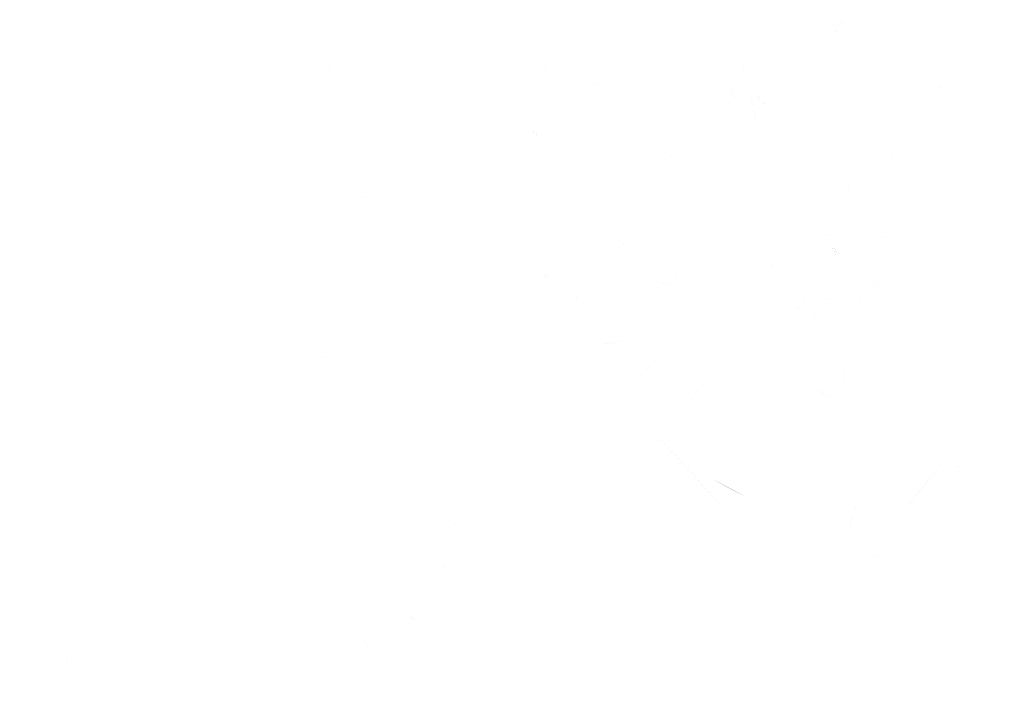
# Model space of a CAD drawing. Header units: inches. Extents: x -5.1 to 19.6, y 0 to 17.7.
# Tile 11 of 25: x 18.738 to 18.917, y 16.373 to 16.496. Entities that reach past the tile are written whole.
import ezdxf

# ---------------------------------------------------------------- set-up
doc = ezdxf.new("R2010")
doc.units = ezdxf.units.IN
doc.header["$MEASUREMENT"] = 0
doc.layers.add('PDF_Solid Fills', color=7, linetype='CONTINUOUS')

msp = doc.modelspace()

# ---------------------------------------------------------------- hatches: boundary and pattern name
at = {"layer": 'PDF_Solid Fills', "true_color": 0xffffff, "transparency": 33554559}
h = msp.add_hatch(color=7, dxfattribs=at)
h.paths.add_polyline_path([(18.86226, 16.43546, 0.007806), (18.86105, 16.43644)], flags=0)
h.paths.add_polyline_path([(18.90978, 16.44979, 0.008451), (18.91105, 16.44844)], flags=0)
h.paths.add_polyline_path([(18.88276, 16.41552, 0.00172), (18.88257, 16.41681)], flags=0)
h.paths.add_polyline_path([(18.85849, 16.47519, 0.000734), (18.85949, 16.48077)], flags=0)
h.paths.add_polyline_path([(18.88322, 16.46875, 0.000813), (18.88903, 16.47098)], flags=0)
h.paths.add_polyline_path([(18.86263, 16.46033, 0.013713), (18.86305, 16.45938)], flags=0)
h.paths.add_polyline_path([(18.85899, 16.45379, 0.000482), (18.86305, 16.45938)], flags=0)
h.paths.add_polyline_path([(18.84026, 16.44319, 0.00194), (18.84499, 16.44515)], flags=0)
h.paths.add_polyline_path([(18.83849, 16.44856, 0.0007), (18.84499, 16.44515)], flags=0)
h.paths.add_polyline_path([(18.84026, 16.44319, 0.001947), (18.83849, 16.44856)], flags=0)
h.paths.add_polyline_path([(18.84255, 16.43683, 0.00511), (18.84897, 16.43773)], flags=0)
h.paths.add_polyline_path([(18.85061, 16.45896, 0.001329), (18.85613, 16.45481)], flags=0)
h.paths.add_polyline_path([(18.85145, 16.46156, 0.001742), (18.85061, 16.45896)], flags=0)
h.paths.add_polyline_path([(18.85872, 16.43371, 0.002527), (18.8558, 16.43525)], flags=0)
h.paths.add_polyline_path([(18.8558, 16.43525, 0.000994), (18.84909, 16.43015)], flags=0)
h.paths.add_polyline_path([(18.85336, 16.46602, 0.000401), (18.85049, 16.47104)], flags=0)
h.paths.add_polyline_path([(18.8664, 16.43365, 0.004657), (18.86563, 16.43346)], flags=0)
h.paths.add_polyline_path([(18.89609, 16.46919, 0.000902), (18.89878, 16.47546)], flags=0)
h.paths.add_polyline_path([(18.86334, 16.43108, 0.002477), (18.8598, 16.426)], flags=0)
h.paths.add_polyline_path([(18.87461, 16.42846, 0.000443), (18.87732, 16.43167)], flags=0)
h.paths.add_polyline_path([(18.89351, 16.45671, 0.000431), (18.89295, 16.46119)], flags=0)
h.paths.add_polyline_path([(18.89872, 16.45621, 0.001415), (18.90493, 16.466)], flags=0)
h.paths.add_polyline_path([(18.88265, 16.44277, 0.008577), (18.88318, 16.44029)], flags=0)
h.paths.add_polyline_path([(18.88318, 16.44029), (18.88926, 16.44029)], flags=0)
h.paths.add_polyline_path([(18.89174, 16.44642, 0.002265), (18.88926, 16.44029)], flags=0)
h.paths.add_polyline_path([(18.89174, 16.44642, 0.000511), (18.8929, 16.43948)], flags=0)
h.paths.add_polyline_path([(18.88924, 16.43848, 0.00256), (18.8929, 16.43948)], flags=0)
h.paths.add_polyline_path([(18.88924, 16.43848, 0.001322), (18.89207, 16.43506)], flags=0)
h.paths.add_polyline_path([(18.89207, 16.43506, 0.001949), (18.88851, 16.43446)], flags=0)
h.paths.add_polyline_path([(18.88793, 16.4289, 0.002765), (18.88851, 16.43446)], flags=0)
h.paths.add_polyline_path([(18.8979, 16.42961, 0.000299), (18.89297, 16.42402)], flags=0)
h.paths.add_polyline_path([(18.8979, 16.42961, 0.000405), (18.89582, 16.43192)], flags=0)
h.paths.add_polyline_path([(18.89603, 16.44658, 0.003397), (18.8932, 16.4489)], flags=0)
h.paths.add_polyline_path([(18.8932, 16.4489, 0.002941), (18.8953, 16.45213)], flags=0)
h.paths.add_polyline_path([(18.8953, 16.45213), (18.8908, 16.45213)], flags=0)
h.paths.add_polyline_path([(18.88965, 16.44783, 0.000663), (18.8908, 16.45213)], flags=0)
h.paths.add_polyline_path([(18.88749, 16.44513, 0.001104), (18.88649, 16.45069)], flags=0)
h.paths.add_polyline_path([(18.88157, 16.44567, 0.000037), (18.88749, 16.44513)], flags=0)
h.paths.add_polyline_path([(18.88157, 16.44567, 0.003704), (18.87813, 16.44202)], flags=0)
h.paths.add_polyline_path([(18.87586, 16.44036, 0.004472), (18.87813, 16.44202)], flags=0)
h.paths.add_polyline_path([(18.87784, 16.43846, 0.001068), (18.87801, 16.44217)], flags=0)
h.paths.add_polyline_path([(18.88684, 16.45275, 0.002365), (18.88605, 16.4549)], flags=0)
h.paths.add_polyline_path([(18.88684, 16.45275, 0.008718), (18.88757, 16.45313)], flags=0)
h.paths.add_polyline_path([(18.8847, 16.45752, 0.002813), (18.8859, 16.45523)], flags=0)
h.paths.add_polyline_path([(18.87068, 16.46146), (18.87068, 16.46523)], flags=0)
h.paths.add_polyline_path([(18.87076, 16.46154), (18.87076, 16.45938)], flags=0)
h.paths.add_polyline_path([(18.87578, 16.45736, 0.001699), (18.87182, 16.45702)], flags=0)
h.paths.add_polyline_path([(18.87453, 16.44881, 0.001205), (18.87522, 16.45158)], flags=0)
h.paths.add_polyline_path([(18.87701, 16.45498, 0.00155), (18.88247, 16.45161)], flags=0)
h.paths.add_polyline_path([(18.88599, 16.45533, 0.000979), (18.88247, 16.45161)], flags=0)
h.paths.add_polyline_path([(18.88957, 16.4685, 0.001218), (18.89457, 16.4675)], flags=0)
h.paths.add_polyline_path([(18.88957, 16.4685, 0.000301), (18.88824, 16.46173)], flags=0)
h.paths.add_polyline_path([(18.88432, 16.46404, 0.001183), (18.88824, 16.46173)], flags=0)
h.paths.add_polyline_path([(18.8643, 16.41242, 0.039259), (18.87028, 16.40925)], flags=0)
h.paths.add_polyline_path([(18.86445, 16.44817, 0.000812), (18.85959, 16.44633)], flags=0)
h.paths.add_polyline_path([(18.85715, 16.45146, 0.001787), (18.85805, 16.44767)], flags=0)
h.paths.add_polyline_path([(18.85407, 16.44831, 0.003414), (18.85805, 16.44767)], flags=0)
h.paths.add_polyline_path([(18.85407, 16.44831, 0.005238), (18.85468, 16.44417)], flags=0)
h.paths.add_polyline_path([(18.85468, 16.44417, 0.001934), (18.85974, 16.4465)], flags=0)
h.paths.add_polyline_path([(18.8777, 16.43546, 0.004855), (18.88034, 16.43504)], flags=0)
h.paths.add_polyline_path([(18.87786, 16.4339, 0.005229), (18.88047, 16.4349)], flags=0)
h.paths.add_polyline_path([(18.88076, 16.43523, 0.000691), (18.87951, 16.42796)], flags=0)
h.paths.add_polyline_path([(18.88272, 16.42904, 0.000124), (18.88595, 16.42717)], flags=0)
h.paths.add_polyline_path([(18.88268, 16.42888, 0.001609), (18.88515, 16.43344)], flags=0)
h.paths.add_polyline_path([(18.86768, 16.48419, 0.000226), (18.86813, 16.48154)], flags=0)
h.paths.add_polyline_path([(18.86828, 16.48169, 0.001292), (18.86488, 16.47961)], flags=0)
h.paths.add_polyline_path([(18.86511, 16.47581, 0.000132), (18.86828, 16.48169)], flags=0)
h.paths.add_polyline_path([(18.89172, 16.49163, 0.004972), (18.8944, 16.49213)], flags=0)
h.paths.add_polyline_path([(18.8944, 16.49213, 0.004119), (18.89553, 16.48956)], flags=0)
h.paths.add_polyline_path([(18.89849, 16.49015, 0.001869), (18.89553, 16.48956)], flags=0)
h.paths.add_polyline_path([(18.89909, 16.487, 0.004603), (18.89849, 16.49015)], flags=0)
h.paths.add_polyline_path([(18.89909, 16.487, 0.00082), (18.90176, 16.48719)], flags=0)
h.paths.add_polyline_path([(18.90195, 16.48442, 0.002009), (18.90176, 16.48719)], flags=0)
h.paths.add_polyline_path([(18.90728, 16.48446, 0.003493), (18.90438, 16.48346)], flags=0)
h.paths.add_polyline_path([(18.91349, 16.47556, 0.002634), (18.9139, 16.47873)], flags=0)
h.paths.add_polyline_path([(18.91847, 16.47838, 0.001299), (18.91732, 16.47206)], flags=0)
h.paths.add_polyline_path([(18.91732, 16.47206, 0.000347), (18.9212, 16.47661)], flags=0)
h.paths.add_polyline_path([(18.9212, 16.47661), (18.9212, 16.47242)], flags=0)
h.paths.add_polyline_path([(18.92493, 16.47452, 0.001954), (18.9212, 16.47242)], flags=0)
h.paths.add_polyline_path([(18.92493, 16.47452, 0.000473), (18.92557, 16.47183)], flags=0)
h.paths.add_polyline_path([(18.92799, 16.46746, 0.000149), (18.91903, 16.47148)], flags=0)
h.paths.add_polyline_path([(18.88903, 16.42644, 0.000727), (18.88303, 16.41975)], flags=0)
h.paths.add_polyline_path([(18.88303, 16.41975, 0.002638), (18.88555, 16.41754)], flags=0)
h.paths.add_polyline_path([(18.85238, 16.42233, 0.00156), (18.86688, 16.40638)], flags=0)
h.paths.add_polyline_path([(18.85165, 16.42396, 0.000879), (18.85776, 16.42827)], flags=0)
h.paths.add_polyline_path([(18.83788, 16.44394, 0.000805), (18.83665, 16.44094)], flags=0)
h.paths.add_polyline_path([(18.84172, 16.46177, 0.001216), (18.84353, 16.45958)], flags=0)
h.paths.add_polyline_path([(18.83893, 16.45156, 0.001417), (18.83403, 16.45436)], flags=0)
h.paths.add_polyline_path([(18.83257, 16.45586, 0.000815), (18.82984, 16.4554)], flags=0)
h.paths.add_polyline_path([(18.82984, 16.4554, 0.004456), (18.83051, 16.45148)], flags=0)
h.paths.add_polyline_path([(18.8337, 16.44996, 0.006577), (18.83374, 16.44758)], flags=0)
h.paths.add_polyline_path([(18.84084, 16.45148, 0.000765), (18.84649, 16.44492)], flags=0)
h.paths.add_polyline_path([(18.84649, 16.44492, 0.000425), (18.84332, 16.44108)], flags=0)
h.paths.add_polyline_path([(18.8478, 16.45258, 0.000086), (18.85224, 16.45083)], flags=0)
h.paths.add_polyline_path([(18.84726, 16.45183, 0.002604), (18.85024, 16.44911)], flags=0)
h.paths.add_polyline_path([(18.84411, 16.45561, 0.00412), (18.84557, 16.45288)], flags=0)
h.paths.add_polyline_path([(18.84557, 16.45288, 0.002633), (18.84915, 16.45673)], flags=0)
h.paths.add_polyline_path([(18.84705, 16.45942, 0.002517), (18.84915, 16.45673)], flags=0)
h.paths.add_polyline_path([(18.84705, 16.45942, 0.000719), (18.85032, 16.46292)], flags=0)
h.paths.add_polyline_path([(18.84226, 16.47331, 0.000904), (18.84547, 16.47488)], flags=0)
h.paths.add_polyline_path([(18.85484, 16.47269, 0.002864), (18.85976, 16.4685)], flags=0)
h.paths.add_polyline_path([(18.85603, 16.47688, 0.000208), (18.85484, 16.47269)], flags=0)
h.paths.add_polyline_path([(18.8522, 16.47619, 0.00093), (18.85603, 16.47688)], flags=0)
h.paths.add_polyline_path([(18.8488, 16.48048, 0.001857), (18.8522, 16.47619)], flags=0)
h.paths.add_polyline_path([(18.85393, 16.48771, 0.000734), (18.85743, 16.48813)], flags=0)
h.paths.add_polyline_path([(18.85743, 16.48813, 0.002961), (18.85765, 16.49123)], flags=0)
h.paths.add_polyline_path([(18.87224, 16.50171, 0.00171), (18.87678, 16.5005)], flags=0)
h.paths.add_polyline_path([(18.87678, 16.5005, 0.001783), (18.87599, 16.49669)], flags=0)
h.paths.add_polyline_path([(18.88453, 16.49848), (18.88453, 16.49521)], flags=0)
h.paths.add_polyline_path([(18.88453, 16.49521, 0.003348), (18.88776, 16.49617)], flags=0)
h.paths.add_polyline_path([(18.88605, 16.4929, 0.002296), (18.88776, 16.49617)], flags=0)
h.paths.add_polyline_path([(18.8762, 16.4915, 0.000366), (18.87755, 16.48402)], flags=0)
h.paths.add_polyline_path([(18.86918, 16.48456, 0.00092), (18.87051, 16.49083)], flags=0)
h.paths.add_polyline_path([(18.87288, 16.48669, 0.000359), (18.86918, 16.48456)], flags=0)
h.paths.add_polyline_path([(18.87501, 16.47963, 0.001118), (18.87155, 16.48325)], flags=0)
h.paths.add_polyline_path([(18.87093, 16.48294, 0.00297), (18.87257, 16.47621)], flags=0)
h.paths.add_polyline_path([(18.86355, 16.47544, 0.000574), (18.86865, 16.47219)], flags=0)
h.paths.add_polyline_path([(18.88776, 16.49617, 0.006803), (18.88915, 16.49408)], flags=0)
at = {"layer": 'PDF_Solid Fills', "transparency": 33554559}
h = msp.add_hatch(color=256, dxfattribs=at)
h.paths.add_polyline_path([(18.88775, 16.49618, 0.001609), (18.88915, 16.49409)], flags=0)
h.paths.add_polyline_path([(18.86355, 16.47545, 0.000749), (18.86867, 16.4722)], flags=0)
h.paths.add_polyline_path([(18.87257, 16.4762, 0.001385), (18.87092, 16.48295)], flags=0)
h.paths.add_polyline_path([(18.87157, 16.48326, 0.009489), (18.87092, 16.48295)], flags=0)
h.paths.add_polyline_path([(18.87157, 16.48326, 0.005606), (18.875, 16.47963)], flags=0)
h.paths.add_polyline_path([(18.87288, 16.4867, 0.000359), (18.86917, 16.48457)], flags=0)
h.paths.add_polyline_path([(18.87053, 16.49084, 0.0016), (18.86917, 16.48457)], flags=0)
h.paths.add_polyline_path([(18.87755, 16.48403, 0.002028), (18.87619, 16.49149)], flags=0)
h.paths.add_polyline_path([(18.87619, 16.49149), (18.87607, 16.49136)], flags=0)
h.paths.add_polyline_path([(18.88778, 16.49618, 0.003345), (18.88605, 16.49288)], flags=0)
h = msp.add_hatch(color=256, dxfattribs=at)
h.paths.add_polyline_path([(18.83431, 16.48372, 0.001256), (18.8329, 16.49309)], flags=0)
h.paths.add_polyline_path([(18.83817, 16.48866, 0.000358), (18.8329, 16.49309)], flags=0)
h = msp.add_hatch(color=256, dxfattribs=at)
h.paths.add_polyline_path([(18.79385, 16.48545, 0.002351), (18.79492, 16.48961)], flags=0)
h.paths.add_polyline_path([(18.79688, 16.48595, 0.001667), (18.79385, 16.48545)], flags=0)
h.paths.add_polyline_path([(18.79688, 16.48595, 0.002622), (18.7976, 16.48497)], flags=0)
h.paths.add_polyline_path([(18.79363, 16.48238, 0.000391), (18.7976, 16.48497)], flags=0)
h.paths.add_polyline_path([(18.79058, 16.48567, 0.000066), (18.79363, 16.48238)], flags=0)
h.paths.add_polyline_path([(18.79058, 16.48567, 0.00084), (18.79492, 16.48959)], flags=0)
h = msp.add_hatch(color=256, dxfattribs=at)
h.paths.add_polyline_path([(18.84542, 16.48475, 0.000475), (18.84075, 16.4911)], flags=0)
h.paths.add_polyline_path([(18.84503, 16.48402, 0.001534), (18.83859, 16.48566)], flags=0)
h.paths.add_polyline_path([(18.83859, 16.48566, 0.000933), (18.84075, 16.4911)], flags=0)
h = msp.add_hatch(color=256, dxfattribs=at)
h.paths.add_polyline_path([(18.83263, 16.48336, 0.000663), (18.8281, 16.4838)], flags=0)
h.paths.add_polyline_path([(18.8281, 16.4838), (18.8281, 16.48934)], flags=0)
h = msp.add_hatch(color=256, dxfattribs=at)
h.paths.add_polyline_path([(18.82432, 16.48533), (18.82432, 16.47971)], flags=0)
h.paths.add_polyline_path([(18.82309, 16.47977, 0.000645), (18.82432, 16.47971)], flags=0)
h = msp.add_hatch(color=256, dxfattribs=at)
h.paths.add_polyline_path([(18.86487, 16.47961, 0.000732), (18.86829, 16.4817)], flags=0)
h.paths.add_polyline_path([(18.86768, 16.4842, 0.012705), (18.86814, 16.48155)], flags=0)
h = msp.add_hatch(color=256, dxfattribs=at)
h.paths.add_polyline_path([(18.79373, 16.4708, 0.000316), (18.79709, 16.47049)], flags=0)
h.paths.add_polyline_path([(18.79705, 16.4679, 0.004087), (18.79344, 16.46999)], flags=0)
h.paths.add_polyline_path([(18.79142, 16.47657, 0.000094), (18.79546, 16.47449)], flags=0)
h.paths.add_polyline_path([(18.79761, 16.48132, 0.000377), (18.79507, 16.47742)], flags=0)
h.paths.add_polyline_path([(18.80038, 16.47967, 0.000739), (18.79507, 16.47742)], flags=0)
h.paths.add_polyline_path([(18.80038, 16.47967, 0.014992), (18.80092, 16.47915)], flags=0)
h.paths.add_polyline_path([(18.799, 16.47651, 0.002806), (18.80092, 16.47915)], flags=0)
h = msp.add_hatch(color=256, dxfattribs=at)
h.paths.add_polyline_path([(18.81953, 16.4822), (18.81953, 16.47824)], flags=0)
h.paths.add_polyline_path([(18.81953, 16.47824, 0.00351), (18.82283, 16.47632)], flags=0)
h = msp.add_hatch(color=256, dxfattribs=at)
h.paths.add_polyline_path([(18.83131, 16.47589, 0.007715), (18.83258, 16.47491)], flags=0)
h.paths.add_polyline_path([(18.83244, 16.47701, 0.001978), (18.83329, 16.47606)], flags=0)
h = msp.add_hatch(color=256, dxfattribs=at)
h.paths.add_polyline_path([(18.85336, 16.46603), (18.84759, 16.46603)], flags=0)
h.paths.add_polyline_path([(18.85336, 16.46603, 0.001407), (18.85048, 16.47105)], flags=0)
h = msp.add_hatch(color=256, dxfattribs=at)
h.paths.add_polyline_path([(18.88824, 16.46172, 0.001865), (18.88433, 16.46404)], flags=0)
h.paths.add_polyline_path([(18.88824, 16.46172, 0.00164), (18.88956, 16.4685)], flags=0)
h.paths.add_polyline_path([(18.89458, 16.4675, 0.00131), (18.88956, 16.4685)], flags=0)
at = {"layer": 'PDF_Solid Fills', "true_color": 0xffffff, "transparency": 33554559}
h = msp.add_hatch(color=7, dxfattribs=at)
h.paths.add_polyline_path([(18.80205, 16.46444, 0.002463), (18.80082, 16.4604)], flags=0)
h.paths.add_polyline_path([(18.79982, 16.46055, 0.0153), (18.80082, 16.4604)], flags=0)
h.paths.add_polyline_path([(18.79921, 16.46338, 0.005275), (18.79982, 16.46055)], flags=0)
h.paths.add_polyline_path([(18.7993, 16.4635, 0.006517), (18.80215, 16.46434)], flags=0)
at = {"layer": 'PDF_Solid Fills', "transparency": 33554559}
h = msp.add_hatch(color=256, dxfattribs=at)
h.paths.add_polyline_path([(18.90494, 16.466, 0.000863), (18.89873, 16.45621)], flags=0)
h.paths.add_polyline_path([(18.8935, 16.45673, 0.003253), (18.89873, 16.45621)], flags=0)
h.paths.add_polyline_path([(18.89296, 16.46121, 0.000416), (18.8935, 16.45673)], flags=0)
h = msp.add_hatch(color=256, dxfattribs=at)
h.paths.add_polyline_path([(18.85062, 16.45896, 0.005432), (18.85143, 16.46158)], flags=0)
h.paths.add_polyline_path([(18.85612, 16.45481, 0.000585), (18.85062, 16.45896)], flags=0)
h = msp.add_hatch(color=256, dxfattribs=at)
h.paths.add_polyline_path([(18.88469, 16.45752, 0.00284), (18.88592, 16.45522)], flags=0)
h.paths.add_polyline_path([(18.88592, 16.45522), (18.886, 16.45537)], flags=0)
h.paths.add_polyline_path([(18.88246, 16.45162, 0.001103), (18.886, 16.45537)], flags=0)
h.paths.add_polyline_path([(18.877, 16.45497, 0.001365), (18.88246, 16.45162)], flags=0)
h.paths.add_polyline_path([(18.87452, 16.44883, 0.002532), (18.87521, 16.4516)], flags=0)
h.paths.add_polyline_path([(18.87577, 16.45735, 0.001402), (18.87183, 16.45702)], flags=0)
h.paths.add_polyline_path([(18.87077, 16.45937), (18.87077, 16.46156)], flags=0)
at = {"layer": 'PDF_Solid Fills', "true_color": 0xffffff, "transparency": 33554559}
h = msp.add_hatch(color=7, dxfattribs=at)
h.paths.add_polyline_path([(18.80662, 16.44942, 0.00142), (18.80931, 16.45265)], flags=0)
h.paths.add_polyline_path([(18.80874, 16.45544, 0.00004), (18.80931, 16.45265)], flags=0)
h.paths.add_polyline_path([(18.81108, 16.45165, 0.001156), (18.80972, 16.45571)], flags=0)
h = msp.add_hatch(color=7, dxfattribs=at)
h.paths.add_polyline_path([(18.80026, 16.45273, 0.000862), (18.80299, 16.45507)], flags=0)
h.paths.add_polyline_path([(18.79799, 16.45444, 0.002177), (18.80026, 16.45273)], flags=0)
at = {"layer": 'PDF_Solid Fills', "transparency": 33554559}
h = msp.add_hatch(color=256, dxfattribs=at)
h.paths.add_polyline_path([(18.88758, 16.45312, 0.005457), (18.88618, 16.45487)], flags=0)
h.paths.add_polyline_path([(18.88606, 16.45491, 0.008774), (18.88685, 16.45276)], flags=0)
h = msp.add_hatch(color=256, dxfattribs=at)
h.paths.add_polyline_path([(18.87812, 16.44204, 0.000863), (18.88156, 16.44566)], flags=0)
h.paths.add_polyline_path([(18.88156, 16.44566, 0.002231), (18.88748, 16.44514)], flags=0)
h.paths.add_polyline_path([(18.88748, 16.44514, 0.000577), (18.88648, 16.45068)], flags=0)
h.paths.add_polyline_path([(18.88966, 16.44783, 0.000963), (18.89079, 16.45212)], flags=0)
h.paths.add_polyline_path([(18.89079, 16.45212), (18.89531, 16.45212)], flags=0)
h.paths.add_polyline_path([(18.89319, 16.44889, 0.000894), (18.89531, 16.45212)], flags=0)
h.paths.add_polyline_path([(18.89604, 16.44658, 0.003609), (18.89319, 16.44889)], flags=0)
h.paths.add_polyline_path([(18.89791, 16.42962, 0.000979), (18.89581, 16.43191)], flags=0)
h.paths.add_polyline_path([(18.89791, 16.42962, 0.001646), (18.89298, 16.42402)], flags=0)
h.paths.add_polyline_path([(18.88852, 16.43446, 0.003099), (18.88794, 16.42889)], flags=0)
h.paths.add_polyline_path([(18.89208, 16.43506, 0.001949), (18.88852, 16.43446)], flags=0)
h.paths.add_polyline_path([(18.89208, 16.43506, 0.000925), (18.88925, 16.43848)], flags=0)
h.paths.add_polyline_path([(18.89291, 16.43948, 0.002558), (18.88925, 16.43848)], flags=0)
h.paths.add_polyline_path([(18.89173, 16.44641, 0.000796), (18.89291, 16.43948)], flags=0)
h.paths.add_polyline_path([(18.88925, 16.44029, 0.001263), (18.89173, 16.44641)], flags=0)
h.paths.add_polyline_path([(18.88925, 16.44029), (18.88316, 16.44029)], flags=0)
h.paths.add_polyline_path([(18.88316, 16.44029, 0.005753), (18.88264, 16.44279)], flags=0)
h = msp.add_hatch(color=256, dxfattribs=at)
h.paths.add_polyline_path([(18.85466, 16.44416, 0.00046), (18.85975, 16.4465)], flags=0)
h.paths.add_polyline_path([(18.85408, 16.44831, 0.000776), (18.85466, 16.44416)], flags=0)
h.paths.add_polyline_path([(18.85408, 16.44831, 0.003414), (18.85806, 16.44766)], flags=0)
h.paths.add_polyline_path([(18.85716, 16.45146, 0.000862), (18.85806, 16.44766)], flags=0)
h = msp.add_hatch(color=256, dxfattribs=at)
h.paths.add_polyline_path([(18.8385, 16.44856, 0.000683), (18.84027, 16.44319)], flags=0)
h.paths.add_polyline_path([(18.8385, 16.44856, 0.000686), (18.84498, 16.44515)], flags=0)
h.paths.add_polyline_path([(18.84027, 16.44319, 0.001904), (18.84498, 16.44515)], flags=0)
h = msp.add_hatch(color=256, dxfattribs=at)
h.paths.add_polyline_path([(18.79852, 16.4356, 0.001347), (18.80056, 16.42973)], flags=0)
h.paths.add_polyline_path([(18.79756, 16.4355, 0.000748), (18.79741, 16.43248)], flags=0)
h.paths.add_polyline_path([(18.79527, 16.43492, 0.004149), (18.79058, 16.43419)], flags=0)
h.paths.add_polyline_path([(18.79268, 16.43785, 0.004451), (18.79058, 16.43419)], flags=0)
h.paths.add_polyline_path([(18.79043, 16.44267, 0.002533), (18.79268, 16.43785)], flags=0)
h = msp.add_hatch(color=256, dxfattribs=at)
h.paths.add_polyline_path([(18.87784, 16.43845, 0.001104), (18.87801, 16.44218)], flags=0)
h.paths.add_polyline_path([(18.87586, 16.44034, 0.003379), (18.87784, 16.43845)], flags=0)
h = msp.add_hatch(color=256, dxfattribs=at)
h.paths.add_polyline_path([(18.85579, 16.43527, 0.000936), (18.8491, 16.43014)], flags=0)
h.paths.add_polyline_path([(18.85873, 16.4337, 0.000089), (18.85579, 16.43527)], flags=0)
h = msp.add_hatch(color=256, dxfattribs=at)
h.paths.add_polyline_path([(18.8795, 16.42796, 0.000059), (18.88271, 16.429)], flags=0)
h.paths.add_polyline_path([(18.88077, 16.43523, 0.000876), (18.8795, 16.42796)], flags=0)
h.paths.add_polyline_path([(18.88077, 16.43523), (18.88077, 16.43519)], flags=0)
h = msp.add_hatch(color=256, dxfattribs=at)
h.paths.add_polyline_path([(18.88267, 16.42887, 0.000325), (18.88517, 16.43344)], flags=0)
h.paths.add_polyline_path([(18.88594, 16.42717, 0.008875), (18.88271, 16.42902)], flags=0)
at = {"layer": 'PDF_Solid Fills', "true_color": 0xffffff, "transparency": 33554559}
h = msp.add_hatch(color=7, dxfattribs=at)
h.paths.add_polyline_path([(18.84401, 16.42752, 0.00201), (18.83911, 16.43117)], flags=0)
h.paths.add_polyline_path([(18.84401, 16.42752, 0.002773), (18.84022, 16.42469)], flags=0)
h.paths.add_polyline_path([(18.83911, 16.43117, 0.001493), (18.84022, 16.42469)], flags=0)
at = {"layer": 'PDF_Solid Fills', "transparency": 33554559}
h = msp.add_hatch(color=256, dxfattribs=at)
h.paths.add_polyline_path([(18.86335, 16.42649), (18.86335, 16.4311)], flags=0)
h.paths.add_polyline_path([(18.85979, 16.42601, 0.00275), (18.86335, 16.4311)], flags=0)
at = {"layer": 'PDF_Solid Fills', "true_color": 0xffffff, "transparency": 33554559}
h = msp.add_hatch(color=7, dxfattribs=at)
h.paths.add_polyline_path([(18.89547, 16.4082, 0.00244), (18.8973, 16.4098)], flags=0)
h.paths.add_polyline_path([(18.9141, 16.42657, 0.000901), (18.91601, 16.4212)], flags=0)
h.paths.add_polyline_path([(18.90078, 16.41255, 0.00143), (18.89633, 16.41363)], flags=0)
h.paths.add_polyline_path([(18.89962, 16.40728, 0.002049), (18.9063, 16.41566)], flags=0)
h.paths.add_polyline_path([(18.91043, 16.41422, 0.003235), (18.9063, 16.41566)], flags=0)
h.paths.add_polyline_path([(18.91043, 16.41422, 0.000516), (18.90791, 16.41911)], flags=0)
h.paths.add_polyline_path([(18.90968, 16.42251, 0.000072), (18.91224, 16.41409)], flags=0)
h.paths.add_polyline_path([(18.91224, 16.41409, 0.000327), (18.90491, 16.41141)], flags=0)
h.paths.add_polyline_path([(18.90808, 16.40718, 0.001202), (18.90491, 16.41141)], flags=0)
h.paths.add_polyline_path([(18.90576, 16.40372, 0.0019), (18.90808, 16.40718)], flags=0)
h.paths.add_polyline_path([(18.90449, 16.39605, 0.000753), (18.90483, 16.40138)], flags=0)
h.paths.add_polyline_path([(18.90449, 16.39605, 0.000117), (18.89935, 16.40455)], flags=0)
h.paths.add_polyline_path([(18.89935, 16.40455), (18.89445, 16.40455)], flags=0)
h.paths.add_polyline_path([(18.89424, 16.40347, 0.005761), (18.89724, 16.40234)], flags=0)
h.paths.add_polyline_path([(18.90178, 16.39457, 0.000294), (18.89724, 16.40234)], flags=0)
h.paths.add_polyline_path([(18.89093, 16.39774, 0.002069), (18.89633, 16.39905)], flags=0)
h.paths.add_polyline_path([(18.88872, 16.40245, 0.00281), (18.89118, 16.41001)], flags=0)
h.paths.add_polyline_path([(18.88872, 16.40245), (18.88885, 16.40257)], flags=0)
h.paths.add_polyline_path([(18.88589, 16.40151, 0.000956), (18.88885, 16.40257)], flags=0)
h.paths.add_polyline_path([(18.88589, 16.40151, 0.002114), (18.87978, 16.40538)], flags=0)
h.paths.add_polyline_path([(18.87978, 16.40538, 0.00394), (18.87893, 16.40172)], flags=0)
h.paths.add_polyline_path([(18.87893, 16.40172, 0.003671), (18.87645, 16.40443)], flags=0)
h.paths.add_polyline_path([(18.88053, 16.41011, 0.002782), (18.88353, 16.40634)], flags=0)
h.paths.add_polyline_path([(18.88353, 16.40634, 0.000828), (18.88405, 16.41136)], flags=0)
h.paths.add_polyline_path([(18.8906, 16.41103, 0.000486), (18.88405, 16.41136)], flags=0)
h.paths.add_polyline_path([(18.8906, 16.41103, 0.000938), (18.89301, 16.41874)], flags=0)
h.paths.add_polyline_path([(18.89301, 16.41874, 0.000612), (18.89755, 16.41763)], flags=0)
h.paths.add_polyline_path([(18.91105, 16.42743, 0.001503), (18.9081, 16.43001)], flags=0)
at = {"layer": 'PDF_Solid Fills', "transparency": 33554559}
h = msp.add_hatch(color=256, dxfattribs=at)
h.paths.add_polyline_path([(18.79599, 16.42729, 0.001752), (18.79218, 16.42404)], flags=0)
h.paths.add_polyline_path([(18.79599, 16.42729, 0.000397), (18.79028, 16.42797)], flags=0)
h = msp.add_hatch(color=256, dxfattribs=at)
h.paths.add_polyline_path([(18.91045, 16.41422, 0.001029), (18.9079, 16.41911)], flags=0)
h.paths.add_polyline_path([(18.91045, 16.41422, 0.002315), (18.9063, 16.41566)], flags=0)
h = msp.add_hatch(color=256, dxfattribs=at)
h.paths.add_polyline_path([(18.89963, 16.40728, 0.003193), (18.9063, 16.41566)], flags=0)
h.paths.add_polyline_path([(18.9008, 16.41255, 0.000425), (18.89632, 16.41364)], flags=0)
h = msp.add_hatch(color=256, dxfattribs=at)
h.paths.add_polyline_path([(18.7976, 16.4055), (18.7976, 16.39381)], flags=0)
h.paths.add_polyline_path([(18.79018, 16.39293, 0.002189), (18.7976, 16.39381)], flags=0)
h.paths.add_polyline_path([(18.7893, 16.39925, 0.000135), (18.79437, 16.39593)], flags=0)
h.paths.add_polyline_path([(18.79549, 16.40041, 0.001592), (18.7893, 16.39925)], flags=0)
h.paths.add_polyline_path([(18.79547, 16.40141, 0.015618), (18.79549, 16.40041)], flags=0)
h.paths.add_polyline_path([(18.79289, 16.40179, 0.005775), (18.79547, 16.40141)], flags=0)
h.paths.add_polyline_path([(18.79835, 16.41354, 0.000557), (18.78999, 16.41172)], flags=0)
at = {"layer": 'PDF_Solid Fills', "true_color": 0xffffff, "transparency": 33554559}
h = msp.add_hatch(color=7, dxfattribs=at)
h.paths.add_polyline_path([(18.72706, 16.38462, 0.003563), (18.7285, 16.38201)], flags=0)
h.paths.add_polyline_path([(18.72806, 16.3741, 0.002785), (18.72477, 16.37312)], flags=0)
h.paths.add_polyline_path([(18.70373, 16.39439, 0.000896), (18.69958, 16.3958)], flags=0)
h.paths.add_polyline_path([(18.70129, 16.39803, 0.001851), (18.70373, 16.39439)], flags=0)
h.paths.add_polyline_path([(18.72041, 16.40941, 0.001797), (18.73164, 16.39385)], flags=0)
h.paths.add_polyline_path([(18.74646, 16.38128, 0.000478), (18.74106, 16.38276)], flags=0)
h.paths.add_polyline_path([(18.74623, 16.37751, 0.003512), (18.74646, 16.38128)], flags=0)
h.paths.add_polyline_path([(18.70866, 16.37797, 0.001841), (18.69558, 16.39051)], flags=0)
at = {"layer": 'PDF_Solid Fills', "transparency": 33554559}
h = msp.add_hatch(color=256, dxfattribs=at)
h.paths.add_polyline_path([(18.81765, 16.40457, 0.006149), (18.81502, 16.40276)], flags=0)
h.paths.add_polyline_path([(18.82606, 16.40261, 0.000009), (18.81765, 16.40457)], flags=0)
h = msp.add_hatch(color=256, dxfattribs=at)
h.paths.add_polyline_path([(18.81712, 16.39323, 0.001488), (18.81318, 16.40087)], flags=0)
h.paths.add_polyline_path([(18.81058, 16.38987, 0.001289), (18.81466, 16.38916)], flags=0)
h.paths.add_polyline_path([(18.81162, 16.38591, 0.000995), (18.81058, 16.38987)], flags=0)
h.paths.add_polyline_path([(18.80283, 16.39027, 0.001333), (18.81162, 16.38591)], flags=0)
h.paths.add_polyline_path([(18.80518, 16.39339, 0.000128), (18.80283, 16.39027)], flags=0)
h.paths.add_polyline_path([(18.81318, 16.40087, 0.000461), (18.80899, 16.39602)], flags=0)
at = {"layer": 'PDF_Solid Fills', "true_color": 0xffffff, "transparency": 33554559}
h = msp.add_hatch(color=7, dxfattribs=at)
h.paths.add_polyline_path([(18.84333, 16.38995, 0.001173), (18.84238, 16.39111)], flags=0)
h.paths.add_polyline_path([(18.84121, 16.3898, 0.001488), (18.84238, 16.39111)], flags=0)
at = {"layer": 'PDF_Solid Fills', "transparency": 33554559}
h = msp.add_hatch(color=256, dxfattribs=at)
h.paths.add_polyline_path([(18.7964, 16.38342, 0.00068), (18.79817, 16.38628)], flags=0)
h.paths.add_polyline_path([(18.79817, 16.38628, 0.000402), (18.80256, 16.38042)], flags=0)
h.paths.add_polyline_path([(18.80327, 16.38709, 0.000484), (18.80256, 16.38042)], flags=0)
h.paths.add_polyline_path([(18.79283, 16.38551, 0.00022), (18.78985, 16.38186)], flags=0)
h.paths.add_polyline_path([(18.7965, 16.38351, 0.001196), (18.79283, 16.38551)], flags=0)
at = {"layer": 'PDF_Solid Fills', "true_color": 0xffffff, "transparency": 33554559}
h = msp.add_hatch(color=7, dxfattribs=at)
h.paths.add_polyline_path([(18.83632, 16.3863, 0.001884), (18.83547, 16.38378)], flags=0)
h.paths.add_polyline_path([(18.83399, 16.38432, 0.00558), (18.8349, 16.38678)], flags=0)

doc.saveas('drawing.dxf')
